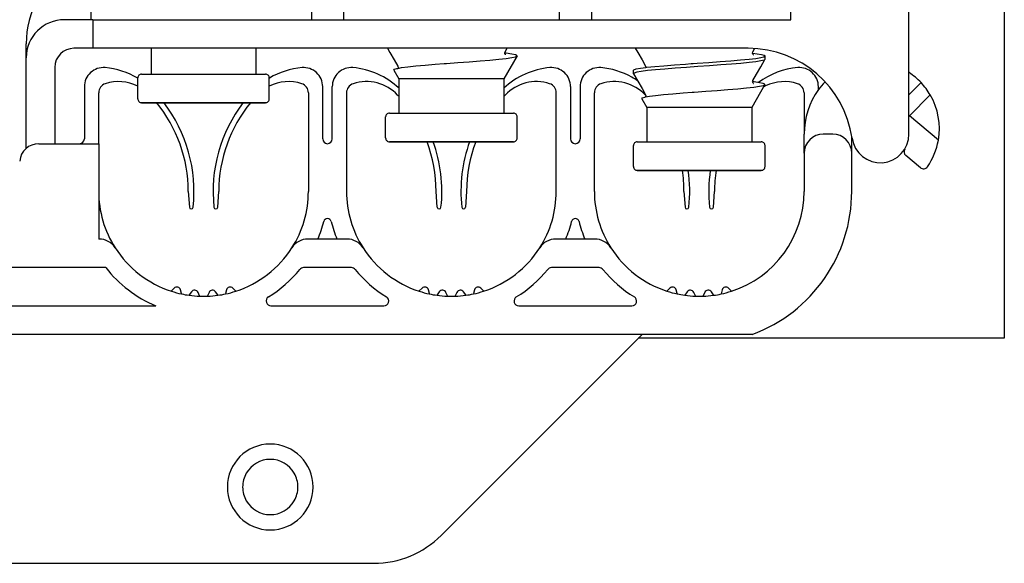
# Model space of a CAD drawing. Extents: x 197 to 960, y 137 to 662.
# Tile 34 of 49: x 839.42 to 849.75, y 618.59 to 624.29. Entities that reach past the tile are written whole.
import ezdxf

# ---------------------------------------------------------------- set-up
doc = ezdxf.new("R2010")
doc.units = 0
doc.header["$LTSCALE"] = 65.395
doc.header["$MEASUREMENT"] = 0
for name, color, linetype in [('133-357792_DXF_CONTINUOUS_LINE', 7, 'CONTINUOUS'), ('59-273163_DXF_CONTINUOUS_LINE', 7, 'CONTINUOUS'), ('59-273165_DXF_CONTINUOUS_LINE', 7, 'CONTINUOUS'), ('59-273170_DXF_CONTINUOUS_LINE', 7, 'CONTINUOUS')]:
    doc.layers.add(name, color=color, linetype=linetype)

msp = doc.modelspace()

# ---------------------------------------------------------------- linework, layer by layer
at = {"layer": '133-357792_DXF_CONTINUOUS_LINE', "color": 3, "linetype": 'Continuous'}
for p, q in [((849.75166, 628.34878), (849.75166, 620.94878)), ((845.95166, 620.94878), (845.91166, 620.94878)), ((849.75166, 620.94878), (845.95166, 620.94878))]:
    msp.add_line(p, q, dxfattribs=at)
for start, end in [(30, 150), (150, 180), (0, 30), (180, 210), (330, 0), (210, 330)]:
    msp.add_arc((842.05166, 619.38878), 0.29, start, end, dxfattribs=at)
at = {"layer": '59-273163_DXF_CONTINUOUS_LINE', "color": 7, "linetype": 'Continuous'}
for p, q in [((840.80166, 623.98878), (840.80166, 623.71878)), ((840.80166, 623.98878), (840.80166, 623.71878)), ((841.90166, 623.98878), (841.90166, 623.71878)), ((841.90166, 623.98878), (841.90166, 623.71878)), ((844.51476, 623.95195), (844.51477, 623.95196)), ((844.51477, 623.95196), (844.536, 623.98878)), ((847.11477, 623.95196), (847.13258, 623.98284)), ((847.11477, 623.95196), (847.11477, 623.95196)), ((844.64023, 623.90879), (844.50166, 623.66878)), ((844.64023, 623.90879), (844.50166, 623.66878)), ((844.51324, 623.93823), (844.51142, 623.93844)), ((844.51165, 623.93841), (844.51157, 623.93882)), ((847.11184, 623.93838), (847.11302, 623.93823)), ((847.24166, 623.8729), (847.24111, 623.871)), ((847.24166, 623.8729), (847.24166, 623.90878)), ((847.24166, 623.8729), (847.24166, 623.90878)), ((843.34925, 623.75954), (843.40166, 623.66878)), ((843.34925, 623.75954), (843.40166, 623.66878)), ((843.38159, 623.77735), (843.38902, 623.77875)), ((843.38854, 623.80196), (843.38854, 623.80196)), ((843.87677, 623.82862), (843.88855, 623.82949)), ((845.86166, 623.7229), (845.86166, 623.75878)), ((845.98854, 623.80196), (845.98854, 623.80196)), ((845.99033, 623.78825), (845.99136, 623.78839)), ((845.99136, 623.78839), (846.00199, 623.78977)), ((846.46532, 623.82779), (846.48855, 623.8294)), ((840.66166, 623.56878), (840.66166, 623.67878)), ((840.70166, 623.71878), (840.80166, 623.71878)), ((840.80166, 623.71878), (841.90166, 623.71878)), ((840.80166, 623.71878), (840.80242, 623.71878)), ((841.90166, 623.71878), (841.99923, 623.71878)), ((841.99923, 623.71878), (842.00163, 623.71878)), ((841.99923, 623.71878), (842.00031, 623.71878)), ((842.04166, 623.45878), (842.04166, 623.67878)), ((843.40166, 623.66878), (843.40166, 623.30878)), ((843.40166, 623.66878), (843.40166, 623.30878)), ((844.50166, 623.66878), (844.50166, 623.30878)), ((844.50166, 623.66878), (844.50166, 623.30878)), ((845.86166, 623.7229), (845.86221, 623.721)), ((847.11324, 623.63823), (847.11142, 623.63844)), ((847.11165, 623.63841), (847.11157, 623.63882)), ((847.11476, 623.65195), (847.11477, 623.65196)), ((840.66166, 623.5329), (840.66166, 623.56878)), ((840.66166, 623.45878), (840.66166, 623.5329)), ((847.24023, 623.60879), (847.10166, 623.36878)), ((847.24023, 623.60879), (847.10166, 623.36878)), ((845.94925, 623.45954), (846.00166, 623.36878)), ((845.94925, 623.45954), (846.00166, 623.36878)), ((845.98159, 623.47735), (845.98902, 623.47875)), ((845.98854, 623.50196), (845.98854, 623.50196)), ((846.47677, 623.52862), (846.48855, 623.52949)), ((840.71247, 623.41878), (840.70166, 623.41878)), ((840.70339, 623.41878), (840.70168, 623.41878)), ((840.70168, 623.41878), (840.71247, 623.41878)), ((841.33974, 623.41878), (840.71247, 623.41878)), ((841.35166, 623.41878), (841.33974, 623.41878)), ((841.33974, 623.41878), (841.35166, 623.41878)), ((841.99462, 623.41878), (841.35166, 623.41878)), ((841.99268, 623.41878), (841.99988, 623.41878)), ((842.00164, 623.41878), (841.99462, 623.41878)), ((841.99988, 623.41878), (842.00163, 623.41878)), ((846.00166, 623.36878), (846.00166, 623.00878)), ((846.00166, 623.36878), (846.00166, 623.00878)), ((847.10166, 623.36878), (847.10166, 623.00878)), ((847.10166, 623.36878), (847.10166, 623.00878)), ((843.26166, 623.15878), (843.26166, 623.26878)), ((843.30166, 623.30878), (843.40166, 623.30878)), ((843.40166, 623.30878), (844.50166, 623.30878)), ((843.40166, 623.30878), (843.40242, 623.30878)), ((844.50166, 623.30878), (844.59923, 623.30878)), ((844.59923, 623.30878), (844.60163, 623.30878)), ((844.59923, 623.30878), (844.60031, 623.30878)), ((844.64166, 623.04878), (844.64166, 623.26878)), ((843.26166, 623.1229), (843.26166, 623.15878)), ((843.26166, 623.04878), (843.26166, 623.1229)), ((843.31247, 623.00878), (843.30166, 623.00878)), ((843.30339, 623.00878), (843.30168, 623.00878)), ((843.30168, 623.00878), (843.31247, 623.00878)), ((843.93974, 623.00878), (843.31247, 623.00878)), ((843.95166, 623.00878), (843.93974, 623.00878)), ((843.93974, 623.00878), (843.95166, 623.00878)), ((844.59462, 623.00878), (843.95166, 623.00878)), ((844.59268, 623.00878), (844.59988, 623.00878)), ((844.60164, 623.00878), (844.59462, 623.00878)), ((844.59988, 623.00878), (844.60163, 623.00878)), ((845.86166, 622.85878), (845.86166, 622.96878)), ((845.90166, 623.00878), (846.00166, 623.00878)), ((846.00166, 623.00878), (847.10166, 623.00878)), ((846.00166, 623.00878), (846.00242, 623.00878)), ((847.10166, 623.00878), (847.19923, 623.00878)), ((847.19923, 623.00878), (847.20163, 623.00878)), ((847.19923, 623.00878), (847.20031, 623.00878)), ((847.24166, 622.74878), (847.24166, 622.96878)), ((845.86166, 622.8229), (845.86166, 622.85878)), ((845.86166, 622.74878), (845.86166, 622.8229)), ((845.91247, 622.70878), (845.90166, 622.70878)), ((845.90339, 622.70878), (845.90168, 622.70878)), ((845.90168, 622.70878), (845.91247, 622.70878)), ((846.53974, 622.70878), (845.91247, 622.70878)), ((846.55166, 622.70878), (846.53974, 622.70878)), ((846.53974, 622.70878), (846.55166, 622.70878)), ((847.19462, 622.70878), (846.55166, 622.70878)), ((847.19268, 622.70878), (847.19988, 622.70878)), ((847.20164, 622.70878), (847.19462, 622.70878)), ((847.19988, 622.70878), (847.20163, 622.70878))]:
    msp.add_line(p, q, dxfattribs=at)
for points in [[(843.28079, 623.98878), (843.30622, 623.9447), (843.35139, 623.86638), (843.38854, 623.80196)], [(844.51157, 623.93977), (844.51231, 623.94571), (844.51476, 623.95195)], [(845.88079, 623.98878), (845.90622, 623.9447), (845.95139, 623.86638), (845.98854, 623.80196)], [(847.11184, 623.93838), (847.11156, 623.93946), (847.11477, 623.95196)], [(843.88855, 623.82949), (843.89923, 623.83029), (844.02, 623.83918), (844.13891, 623.84797), (844.25175, 623.85665), (844.35601, 623.8653), (844.44854, 623.87398), (844.52543, 623.88261), (844.58497, 623.89135), (844.6239, 623.90013), (844.64023, 623.90879)], [(844.51863, 623.92143), (844.52055, 623.92055), (844.51813, 623.92251), (844.51309, 623.93052), (844.51165, 623.93841)], [(844.64072, 623.91127), (844.62347, 623.91977), (844.58498, 623.92827), (844.52647, 623.93677), (844.51324, 623.93823)], [(844.64023, 623.90879), (844.64071, 623.91003), (844.64072, 623.91127)], [(847.24111, 623.871), (847.2309, 623.86446), (847.19898, 623.85602), (847.14688, 623.84758), (847.07623, 623.83914), (846.98923, 623.8307), (846.88859, 623.82226), (846.77744, 623.81382), (846.65926, 623.80538), (846.53772, 623.79694), (846.41662, 623.7885), (846.29973, 623.78006), (846.19069, 623.77162), (846.09291, 623.76318), (846.00942, 623.75474), (845.94284, 623.7463), (845.89522, 623.73786), (845.86807, 623.72942), (845.86166, 623.7229)], [(846.48855, 623.8294), (846.5299, 623.83227), (846.65239, 623.84077), (846.77169, 623.84928), (846.88403, 623.85778), (846.98586, 623.86628), (847.07397, 623.87478), (847.14556, 623.88328), (847.19838, 623.89178), (847.23075, 623.90028), (847.24166, 623.90878)], [(847.11724, 623.92198), (847.12024, 623.92071), (847.11952, 623.92128), (847.11488, 623.92669), (847.11184, 623.93838)], [(847.11302, 623.93823), (847.15938, 623.93233), (847.20464, 623.92449), (847.23234, 623.91663), (847.24166, 623.90878)], [(847.11477, 623.65196), (847.15192, 623.71638), (847.19709, 623.7947), (847.24111, 623.871)], [(843.34925, 623.75954), (843.35464, 623.76839), (843.38068, 623.77711)], [(843.38068, 623.77711), (843.38112, 623.77726), (843.38159, 623.77735)], [(843.38854, 623.80196), (843.39175, 623.78975), (843.38902, 623.77875)], [(843.38902, 623.77875), (843.42817, 623.78613), (843.49397, 623.79495), (843.57763, 623.80386), (843.67536, 623.81271), (843.78281, 623.82145), (843.87677, 623.82862)], [(845.86166, 623.75878), (845.86622, 623.76427), (845.89107, 623.77277), (845.93682, 623.78127), (845.99033, 623.78825)], [(845.98854, 623.80196), (845.99174, 623.79), (845.99136, 623.78839)], [(846.00199, 623.78977), (846.08454, 623.79827), (846.18185, 623.80677), (846.29086, 623.81527), (846.40811, 623.82377), (846.46532, 623.82779)], [(840.70193, 623.71878), (840.70196, 623.71878), (840.71572, 623.71878), (840.74957, 623.71878), (840.80166, 623.71878)], [(840.80242, 623.71878), (840.87262, 623.71878), (840.95794, 623.71878), (841.05569, 623.71878), (841.16278, 623.71878), (841.27584, 623.71878), (841.3913, 623.71878), (841.5055, 623.71878), (841.61484, 623.71878), (841.71587, 623.71878), (841.80541, 623.71878), (841.88062, 623.71878), (841.90166, 623.71878)], [(841.90166, 623.71878), (841.93912, 623.71878), (841.97908, 623.71878), (841.99923, 623.71878)], [(844.50166, 623.66878), (844.49109, 623.66878), (844.45979, 623.66878), (844.40896, 623.66878), (844.34056, 623.66878), (844.25722, 623.66878), (844.16213, 623.66878), (844.05896, 623.66878), (843.95166, 623.66878), (843.84436, 623.66878), (843.74118, 623.66878), (843.64609, 623.66878), (843.56275, 623.66878), (843.49435, 623.66878), (843.44352, 623.66878), (843.41222, 623.66878), (843.40166, 623.66878)], [(845.86221, 623.721), (845.90622, 623.6447), (845.95139, 623.56638), (845.98854, 623.50196)], [(847.11157, 623.63977), (847.11231, 623.64571), (847.11476, 623.65195)], [(847.11863, 623.62143), (847.12055, 623.62055), (847.11813, 623.62251), (847.11309, 623.63052), (847.11165, 623.63841)], [(847.24072, 623.61127), (847.22347, 623.61977), (847.18498, 623.62827), (847.12647, 623.63677), (847.11324, 623.63823)], [(846.48855, 623.52949), (846.49923, 623.53029), (846.62, 623.53918), (846.73891, 623.54797), (846.85175, 623.55665), (846.95601, 623.5653), (847.04854, 623.57398), (847.12543, 623.58261), (847.18497, 623.59135), (847.2239, 623.60013), (847.24023, 623.60879)], [(847.24023, 623.60879), (847.24071, 623.61003), (847.24072, 623.61127)], [(845.94925, 623.45954), (845.95464, 623.46839), (845.98068, 623.47711)], [(845.98068, 623.47711), (845.98112, 623.47726), (845.98159, 623.47735)], [(845.98854, 623.50196), (845.99175, 623.48975), (845.98902, 623.47875)], [(845.98902, 623.47875), (846.02817, 623.48613), (846.09397, 623.49495), (846.17763, 623.50386), (846.27536, 623.51271), (846.38281, 623.52145), (846.47677, 623.52862)], [(840.71247, 623.41878), (840.74246, 623.41878), (840.79074, 623.41878), (840.85586, 623.41878), (840.93588, 623.41878), (841.02838, 623.41878), (841.13059, 623.41878), (841.23944, 623.41878), (841.33974, 623.41878)], [(841.35166, 623.41878), (841.46518, 623.41878), (841.57521, 623.41878), (841.67837, 623.41878), (841.77149, 623.41878), (841.85171, 623.41878), (841.91655, 623.41878), (841.96403, 623.41878), (841.99268, 623.41878)], [(847.10166, 623.36878), (847.09109, 623.36878), (847.05979, 623.36878), (847.00896, 623.36878), (846.94056, 623.36878), (846.85722, 623.36878), (846.76213, 623.36878), (846.65896, 623.36878), (846.55166, 623.36878), (846.44436, 623.36878), (846.34118, 623.36878), (846.24609, 623.36878), (846.16275, 623.36878), (846.09435, 623.36878), (846.04352, 623.36878), (846.01222, 623.36878), (846.00166, 623.36878)], [(843.30193, 623.30878), (843.30196, 623.30878), (843.31572, 623.30878), (843.34957, 623.30878), (843.40166, 623.30878)], [(843.40242, 623.30878), (843.47262, 623.30878), (843.55794, 623.30878), (843.65569, 623.30878), (843.76278, 623.30878), (843.87584, 623.30878), (843.9913, 623.30878), (844.1055, 623.30878), (844.21484, 623.30878), (844.31587, 623.30878), (844.40541, 623.30878), (844.48062, 623.30878), (844.50166, 623.30878)], [(844.50166, 623.30878), (844.53912, 623.30878), (844.57908, 623.30878), (844.59923, 623.30878)], [(843.31247, 623.00878), (843.34246, 623.00878), (843.39074, 623.00878), (843.45586, 623.00878), (843.53588, 623.00878), (843.62838, 623.00878), (843.73059, 623.00878), (843.83944, 623.00878), (843.93974, 623.00878)], [(843.95166, 623.00878), (844.06518, 623.00878), (844.17521, 623.00878), (844.27837, 623.00878), (844.37149, 623.00878), (844.45171, 623.00878), (844.51655, 623.00878), (844.56403, 623.00878), (844.59268, 623.00878)], [(845.90193, 623.00878), (845.90196, 623.00878), (845.91572, 623.00878), (845.94957, 623.00878), (846.00166, 623.00878)], [(846.00242, 623.00878), (846.07262, 623.00878), (846.15794, 623.00878), (846.25569, 623.00878), (846.36278, 623.00878), (846.47584, 623.00878), (846.5913, 623.00878), (846.7055, 623.00878), (846.81484, 623.00878), (846.91587, 623.00878), (847.00541, 623.00878), (847.08062, 623.00878), (847.10166, 623.00878)], [(847.10166, 623.00878), (847.13912, 623.00878), (847.17908, 623.00878), (847.19923, 623.00878)], [(845.91247, 622.70878), (845.94246, 622.70878), (845.99074, 622.70878), (846.05586, 622.70878), (846.13588, 622.70878), (846.22838, 622.70878), (846.33059, 622.70878), (846.43944, 622.70878), (846.53974, 622.70878)], [(846.55166, 622.70878), (846.66518, 622.70878), (846.77521, 622.70878), (846.87837, 622.70878), (846.97149, 622.70878), (847.05171, 622.70878), (847.11655, 622.70878), (847.16403, 622.70878), (847.19268, 622.70878)]]:
    msp.add_lwpolyline(points, dxfattribs=at)
for centre, start, end in [((840.70166, 623.67878), 89.998773, 180), ((842.00166, 623.67878), 0, 90.000048), ((840.70166, 623.45878), 180, 270.000007), ((842.00166, 623.45878), 269.998671, 0), ((843.30166, 623.26878), 89.998773, 180), ((844.60166, 623.26878), 0, 90.000048), ((843.30166, 623.04878), 180, 270.000007), ((844.60166, 623.04878), 269.998671, 0), ((845.90166, 622.96878), 89.998773, 180), ((847.20166, 622.96878), 0, 90.000048), ((845.90166, 622.74878), 180, 270.000007), ((847.20166, 622.74878), 269.998671, 0)]:
    msp.add_arc(centre, 0.04, start, end, dxfattribs=at)
at = {"layer": '59-273165_DXF_CONTINUOUS_LINE', "color": 7, "linetype": 'Continuous'}
for p, q in [((840.16844, 625.28878), (840.16844, 624.28878)), ((842.48303, 625.28878), (842.48303, 624.28878)), ((842.82029, 625.28878), (842.82029, 624.28878)), ((845.08303, 625.28878), (845.08303, 624.28878)), ((845.42029, 625.28878), (845.42029, 624.28878)), ((847.51116, 624.28878), (847.51116, 625.28878)), ((848.75166, 623.08878), (848.75166, 624.58878)), ((840.19166, 624.28878), (839.89166, 624.28878)), ((840.19166, 624.28878), (840.19166, 623.98878)), ((840.19166, 624.28878), (840.39166, 624.28878)), ((840.39166, 624.28878), (847.51116, 624.28878)), ((839.49166, 623.88878), (839.49166, 624.03666)), ((840.19166, 623.98878), (839.99166, 623.98878)), ((840.39166, 623.98878), (840.19166, 623.98878)), ((847.06602, 623.98878), (840.39166, 623.98878)), ((839.49166, 622.93895), (839.49166, 623.88878)), ((839.79166, 623.78878), (839.79166, 622.98878))]:
    msp.add_line(p, q, dxfattribs=at)
for centre, radius, start, end in [((840.49166, 624.03666), 1, 151.699244, 180), ((839.89166, 623.88878), 0.4, 90, 180), ((839.99166, 623.78878), 0.2, 90, 180), ((847.06602, 622.88878), 1.1, 8.213211, 90), ((848.45166, 623.08878), 0.3, 188.213211, 0)]:
    msp.add_arc(centre, radius, start, end, dxfattribs=at)
at = {"layer": '59-273170_DXF_CONTINUOUS_LINE', "color": 7, "linetype": 'Continuous'}
for p, q in [((840.10166, 623.58669), (840.10166, 623.03878)), ((842.60166, 623.03878), (842.60166, 623.58669)), ((842.70166, 623.03878), (842.70166, 623.58669)), ((845.20166, 623.58669), (845.20166, 623.03878)), ((845.30166, 623.58669), (845.30166, 623.03878)), ((847.80166, 623.55515), (847.80166, 623.58669)), ((848.87841, 623.62867), (848.75166, 623.50192)), ((840.25166, 622.98878), (840.25166, 623.52251)), ((842.45166, 623.52251), (842.45166, 622.48878)), ((842.85166, 623.52251), (842.85166, 622.48878)), ((845.05166, 622.48878), (845.05166, 623.52251)), ((845.45166, 622.48878), (845.45166, 623.52251)), ((847.65166, 623.52251), (847.65166, 623.08878)), ((848.97533, 623.49931), (848.75657, 623.28055)), ((848.75657, 623.28055), (848.75166, 623.27625)), ((849.05987, 623.02606), (848.75657, 623.28055)), ((847.65166, 622.88878), (847.65166, 623.08878)), ((847.95166, 623.08878), (847.85166, 623.08878)), ((848.15166, 623.04592), (848.15166, 623.05893)), ((848.15166, 622.88878), (848.15166, 623.04592)), ((839.62241, 622.98878), (840.25166, 622.98878)), ((840.25166, 622.98878), (840.25166, 621.98878)), ((847.65166, 622.88878), (847.65166, 622.48878)), ((848.15166, 622.48878), (848.15166, 622.88878)), ((848.87124, 622.7367), (848.71702, 622.86611)), ((841.19166, 622.48878), (841.20279, 622.32389)), ((841.50052, 622.32389), (841.51166, 622.48878)), ((843.80279, 622.32389), (843.79166, 622.48878)), ((844.11166, 622.48878), (844.10052, 622.32389)), ((846.39166, 622.48878), (846.40279, 622.32389)), ((846.70052, 622.32389), (846.71166, 622.48878)), ((840.25621, 621.98878), (840.25166, 621.98878)), ((842.85621, 621.98878), (842.4471, 621.98878)), ((845.45621, 621.98878), (845.0471, 621.98878)), ((840.32696, 621.68878), (836.57635, 621.68878)), ((842.90285, 621.68878), (842.40047, 621.68878)), ((845.50285, 621.68878), (845.00047, 621.68878)), ((841.04385, 621.47386), (841.01481, 621.44483)), ((841.6885, 621.44483), (841.65947, 621.47386)), ((843.64385, 621.47386), (843.61481, 621.44483)), ((844.2885, 621.44483), (844.25947, 621.47386)), ((846.24385, 621.47386), (846.21239, 621.44241)), ((846.88804, 621.44528), (846.85947, 621.47386)), ((841.12109, 621.4174), (841.11077, 621.45593)), ((841.12228, 621.41296), (841.12109, 621.4174)), ((841.22476, 621.43583), (841.20147, 621.40257)), ((841.31077, 621.39335), (841.29378, 621.42979)), ((841.31258, 621.38947), (841.31077, 621.39335)), ((841.40953, 621.42979), (841.39254, 621.39335)), ((841.50184, 621.40257), (841.47855, 621.43583)), ((841.59254, 621.45593), (841.58222, 621.4174)), ((843.72109, 621.4174), (843.71077, 621.45593)), ((843.72228, 621.41296), (843.72109, 621.4174)), ((843.82476, 621.43583), (843.80147, 621.40257)), ((843.91077, 621.39335), (843.89378, 621.42979)), ((843.91258, 621.38947), (843.91077, 621.39335)), ((844.00953, 621.42979), (843.99254, 621.39335)), ((844.10184, 621.40257), (844.07855, 621.43583)), ((844.19254, 621.45593), (844.18222, 621.4174)), ((846.32116, 621.41714), (846.31077, 621.45593)), ((846.32228, 621.41296), (846.32116, 621.41714)), ((846.42476, 621.43583), (846.39924, 621.39939)), ((846.51078, 621.39333), (846.49378, 621.42979)), ((846.51258, 621.38947), (846.51078, 621.39333)), ((846.60953, 621.42979), (846.59073, 621.38947)), ((846.70168, 621.4028), (846.67855, 621.43583)), ((846.70407, 621.39939), (846.70168, 621.4028)), ((846.79254, 621.45593), (846.78103, 621.41296)), ((836.05166, 621.28878), (840.85166, 621.28878)), ((842.05876, 621.28878), (843.24455, 621.28878)), ((844.65876, 621.28878), (845.84455, 621.28878)), ((847.10843, 620.98878), (829.79488, 620.98878)), ((843.84455, 618.88167), (845.95166, 620.98878)), ((833.76587, 618.58878), (843.13744, 618.58878))]:
    msp.add_line(p, q, dxfattribs=at)
for centre, radius, start, end in [((840.30166, 623.58669), 0.2, 85.219808, 180), ((840.25166, 622.98878), 0.8, 59.210632, 85.219808), ((842.45166, 622.98878), 0.8, 94.780192, 120.727321), ((842.40166, 623.58669), 0.2, 0, 94.780192), ((842.90166, 623.58669), 0.2, 85.219808, 180), ((842.85166, 622.98878), 0.8, 46.514712, 85.219808), ((845.05166, 622.98878), 0.8, 94.780192, 133.485288), ((845.00166, 623.58669), 0.2, 0, 94.780192), ((845.50166, 623.58669), 0.2, 85.219808, 180), ((845.45166, 622.98878), 0.8, 60.666201, 85.219808), ((847.65166, 622.98878), 0.8, 94.780192, 126.699616), ((847.60166, 623.58669), 0.2, 0, 94.780192), ((840.45988, 623.18709), 0.45245, 63.499953, 107.882151), ((842.24343, 623.18709), 0.45245, 72.117849, 116.500047), ((843.05988, 623.18709), 0.45245, 43.602819, 107.882151), ((844.84343, 623.18709), 0.45245, 72.117849, 136.397181), ((845.65988, 623.18709), 0.45245, 43.602819, 107.882151), ((845.45166, 622.98878), 0.8, 55.473617, 60.666201), ((847.44343, 623.18709), 0.45245, 72.117849, 115.564333), ((848.37041, 623.14708), 0.7, 135.792979, 144.340912), ((848.37041, 623.14708), 0.7, 43.47133, 56.893746), ((840.35166, 623.52251), 0.1, 107.882151, 180), ((842.35166, 623.52251), 0.1, 0, 72.117849), ((842.95166, 623.52251), 0.1, 107.882151, 180), ((844.95166, 623.52251), 0.1, 0, 72.117849), ((845.55166, 623.52251), 0.1, 107.882151, 180), ((847.44343, 623.18709), 0.45245, 115.564333, 119.152623), ((847.55166, 623.52251), 0.1, 0, 72.117849), ((848.45166, 623.08878), 0.8, 144.340912, 180), ((848.37041, 623.14708), 0.7, 30.211685, 43.47133), ((842.32666, 622.48878), 1.465, 42.755634, 43.602819), ((845.57666, 622.48878), 1.465, 136.397181, 137.244366), ((844.92666, 622.48878), 1.465, 43.450618, 43.602819), ((848.37041, 623.14708), 0.7, 350.044492, 30.211685), ((839.72666, 622.48878), 1.465, 0, 39.493115), ((839.72666, 622.48878), 1.525, 353.761428, 37.62238), ((842.97666, 622.48878), 1.525, 142.37762, 186.238572), ((842.97666, 622.48878), 1.465, 140.506885, 180), ((840.05166, 623.03878), 0.05, 270, 0), ((842.65166, 623.03878), 0.05, 180, 0), ((845.25166, 623.03878), 0.05, 180, 0), ((847.85166, 622.88878), 0.2, 90, 180), ((847.95166, 622.88878), 0.2, 0, 90), ((848.37041, 623.14708), 0.7, 325.081219, 350.044492), ((839.62241, 622.78878), 0.2, 90, 175), ((842.32666, 622.48878), 1.465, 0, 20.805024), ((842.32666, 622.48878), 1.525, 353.761428, 19.965405), ((845.57666, 622.48878), 1.525, 160.034595, 186.238572), ((845.57666, 622.48878), 1.465, 159.194976, 180), ((848.74916, 622.90441), 0.05, 148.213211, 230), ((844.92666, 622.48878), 1.465, 0, 8.646375), ((844.92666, 622.48878), 1.525, 353.761428, 8.310966), ((848.17666, 622.48878), 1.525, 171.689034, 186.238572), ((848.17666, 622.48878), 1.465, 171.353625, 180), ((848.90338, 622.77501), 0.05, 230, 325.081219), ((841.35166, 622.48878), 1.1, 180, 212.57897), ((841.35166, 622.48878), 1.1, 327.42103, 0), ((843.95166, 622.48878), 1.1, 180, 212.57897), ((843.95166, 622.48878), 1.1, 327.42103, 0), ((846.55166, 622.48878), 1.1, 180, 212.57897), ((846.55166, 622.48878), 1.1, 287.867473, 0), ((846.55166, 622.48878), 1.6, 290.364135, 0), ((841.22274, 622.32523), 0.02, 183.862492, 353.761428), ((841.48057, 622.32523), 0.02, 186.238572, 356.137508), ((843.82274, 622.32523), 0.02, 183.862492, 353.761428), ((844.08057, 622.32523), 0.02, 186.238572, 356.137508), ((846.42274, 622.32523), 0.02, 183.862492, 353.761428), ((846.68057, 622.32523), 0.02, 186.238572, 356.137508), ((842.65166, 622.16382), 0.04, 14.034648, 165.965352), ((845.25166, 622.16382), 0.04, 14.034648, 165.965352), ((841.35166, 622.48878), 1.3, 337.380135, 345.965352), ((843.95166, 622.48878), 1.3, 194.034648, 202.619865), ((843.95166, 622.48878), 1.3, 337.380135, 345.965352), ((846.55166, 622.48878), 1.3, 194.034648, 202.619865), ((840.25621, 621.78878), 0.2, 32.57897, 90), ((842.4471, 621.78878), 0.2, 90, 147.42103), ((842.85621, 621.78878), 0.2, 32.57897, 90), ((845.0471, 621.78878), 0.2, 90, 147.42103), ((845.45621, 621.78878), 0.2, 32.57897, 90), ((841.35166, 622.48878), 1.1, 212.57897, 252.116804), ((841.35166, 622.48878), 1.1, 287.883196, 327.42103), ((843.95166, 622.48878), 1.1, 212.57897, 252.116804), ((843.95166, 622.48878), 1.1, 287.883196, 327.42103), ((846.55166, 622.48878), 1.1, 212.57897, 252.042783), ((841.35166, 622.48878), 1.3, 217.979872, 247.380135), ((842.40047, 621.63878), 0.05, 90, 140.977197), ((842.90285, 621.63878), 0.05, 39.022803, 90), ((845.00047, 621.63878), 0.05, 90, 140.977197), ((845.50285, 621.63878), 0.05, 39.022803, 90), ((841.35166, 622.48878), 1.3, 301.586338, 320.977197), ((843.95166, 622.48878), 1.3, 219.022803, 238.413662), ((843.95166, 622.48878), 1.3, 301.586338, 320.977197), ((846.55166, 622.48878), 1.3, 219.022803, 238.413662), ((841.07213, 621.44558), 0.04, 15, 135), ((841.63118, 621.44558), 0.04, 45, 165), ((843.67213, 621.44558), 0.04, 15, 135), ((844.23118, 621.44558), 0.04, 45, 165), ((846.27213, 621.44558), 0.04, 15, 135), ((846.83118, 621.44558), 0.04, 45, 165), ((841.35166, 622.48878), 1.1, 252.116804, 257.854855), ((841.35166, 622.48878), 1.1, 257.854855, 262.12777), ((841.35166, 622.48878), 1.1, 262.12777, 267.862562), ((841.25753, 621.41289), 0.04, 25, 145), ((841.35166, 622.48878), 1.1, 267.862562, 272.137438), ((841.35166, 622.48878), 1.1, 272.137438, 277.87223), ((841.44578, 621.41289), 0.04, 35, 155), ((841.35166, 622.48878), 1.1, 277.87223, 282.145145), ((841.35166, 622.48878), 1.1, 282.145145, 287.883196), ((842.05876, 621.33878), 0.05, 121.586338, 270), ((843.24455, 621.33878), 0.05, 270, 58.413662), ((843.95166, 622.48878), 1.1, 252.116804, 257.854855), ((843.95166, 622.48878), 1.1, 257.854855, 262.12777), ((843.95166, 622.48878), 1.1, 262.12777, 267.862562), ((843.85753, 621.41289), 0.04, 25, 145), ((843.95166, 622.48878), 1.1, 267.862562, 272.137438), ((843.95166, 622.48878), 1.1, 272.137438, 277.87223), ((844.04578, 621.41289), 0.04, 35, 155), ((843.95166, 622.48878), 1.1, 277.87223, 282.145145), ((843.95166, 622.48878), 1.1, 282.145145, 287.883196), ((844.65876, 621.33878), 0.05, 121.586338, 270), ((845.84455, 621.33878), 0.05, 270, 58.413662), ((846.55166, 622.48878), 1.1, 252.042783, 257.861457), ((846.55166, 622.48878), 1.1, 257.861457, 262.050214), ((846.55166, 622.48878), 1.1, 262.050214, 267.863202), ((846.45753, 621.41289), 0.04, 25, 145), ((846.55166, 622.48878), 1.1, 267.863202, 272.057333), ((846.55166, 622.48878), 1.1, 272.057333, 277.865205), ((846.64578, 621.41289), 0.04, 35, 155), ((846.55166, 622.48878), 1.1, 277.865205, 282.06413), ((846.55166, 622.48878), 1.1, 282.06413, 287.867473), ((842.05166, 619.38878), 0.45, 0, 180), ((842.05166, 619.38878), 0.45, 180, 0), ((843.13744, 619.58878), 1, 270, 315)]:
    msp.add_arc(centre, radius, start, end, dxfattribs=at)

doc.saveas('drawing.dxf')
